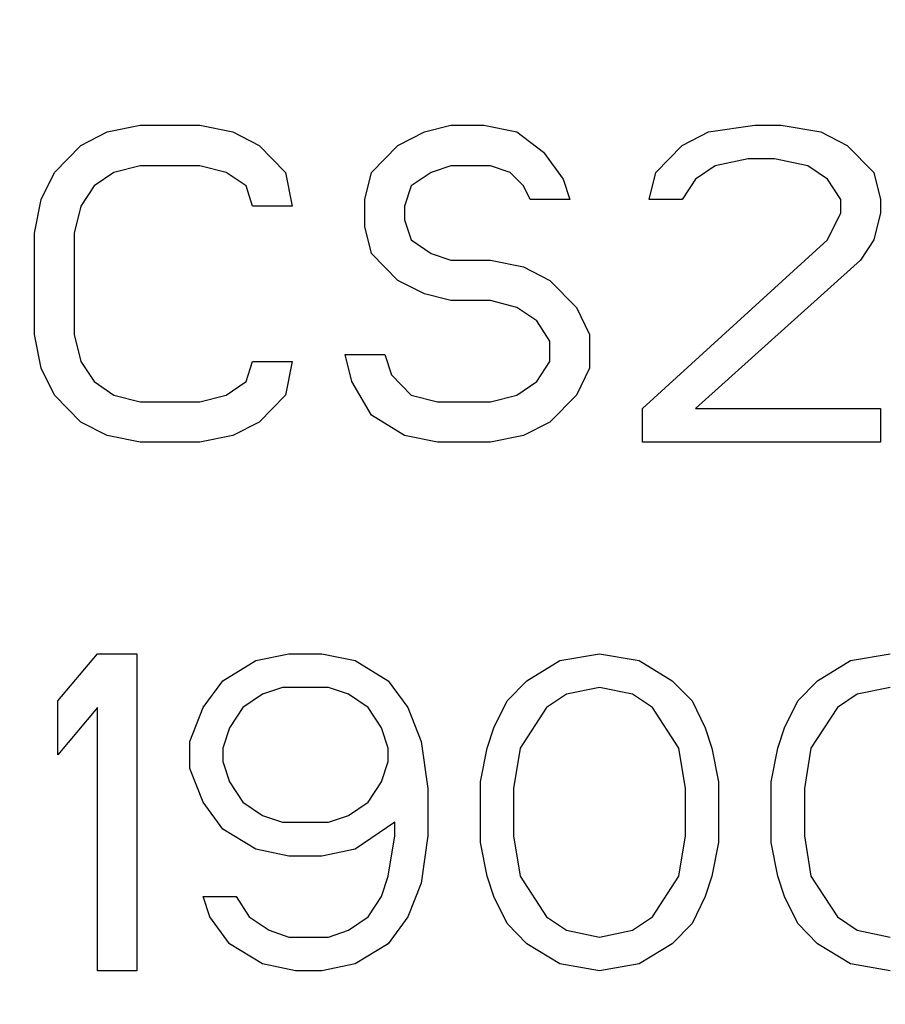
# Model space of a CAD drawing. Header units: millimetres. Extents: x 0 to 297, y 0 to 210.
# Tile 143 of 256: x 57.29 to 57.904, y 156.445 to 157.144. Entities that reach past the tile are written whole.
import ezdxf

# ---------------------------------------------------------------- set-up
doc = ezdxf.new("R2010")
doc.units = ezdxf.units.MM
doc.header["$LTSCALE"] = 16.335
doc.layers.get('0').update_dxf_attribs({"linetype": 'CONTINUOUS'})
doc.layers.add('AXES_REF', color=7, linetype='CONTINUOUS')

msp = doc.modelspace()

# ---------------------------------------------------------------- linework, layer by layer
at = {"color": 7, "linetype": 'Continuous'}
for p, q in [((57.35198, 157.06419), (57.37542, 157.06898)), ((57.37542, 157.06898), (57.41761, 157.06898)), ((57.41761, 157.06898), (57.44104, 157.06419)), ((57.57698, 157.06419), (57.59573, 157.06898)), ((57.59573, 157.06898), (57.61917, 157.06898)), ((57.61917, 157.06898), (57.64261, 157.06419)), ((57.77854, 157.06419), (57.81136, 157.06898)), ((57.81136, 157.06898), (57.83011, 157.06898)), ((57.83011, 157.06898), (57.85823, 157.06419)), ((57.33323, 157.05462), (57.35198, 157.06419)), ((57.44104, 157.06419), (57.45979, 157.05462)), ((57.55823, 157.05462), (57.57698, 157.06419)), ((57.64261, 157.06419), (57.66136, 157.04983)), ((57.75979, 157.05462), (57.77854, 157.06419)), ((57.85823, 157.06419), (57.87698, 157.05462)), ((57.31448, 157.03547), (57.33323, 157.05462)), ((57.45979, 157.05462), (57.47854, 157.03547)), ((57.53948, 157.03547), (57.55823, 157.05462)), ((57.74104, 157.03547), (57.75979, 157.05462)), ((57.87698, 157.05462), (57.89573, 157.03547)), ((57.66136, 157.04983), (57.67542, 157.03068)), ((57.37542, 157.04025), (57.35667, 157.03547)), ((57.41761, 157.04025), (57.37542, 157.04025)), ((57.43636, 157.03547), (57.41761, 157.04025)), ((57.59573, 157.04025), (57.58167, 157.03547)), ((57.62386, 157.04025), (57.59573, 157.04025)), ((57.63792, 157.03547), (57.62386, 157.04025)), ((57.78323, 157.04025), (57.76917, 157.03068)), ((57.80667, 157.04504), (57.78323, 157.04025)), ((57.82542, 157.04504), (57.80667, 157.04504)), ((57.84886, 157.04025), (57.82542, 157.04504)), ((57.86292, 157.03068), (57.84886, 157.04025)), ((57.30511, 157.01632), (57.31448, 157.03547)), ((57.35667, 157.03547), (57.34261, 157.02589)), ((57.45042, 157.02589), (57.43636, 157.03547)), ((57.47854, 157.03547), (57.48323, 157.01153)), ((57.53479, 157.01632), (57.53948, 157.03547)), ((57.58167, 157.03547), (57.56761, 157.02589)), ((57.64729, 157.02589), (57.63792, 157.03547)), ((57.73636, 157.01632), (57.74104, 157.03547)), ((57.89573, 157.03547), (57.90042, 157.01632)), ((57.34261, 157.02589), (57.33323, 157.01153)), ((57.45511, 157.01153), (57.45042, 157.02589)), ((57.56761, 157.02589), (57.56292, 157.01153)), ((57.65198, 157.01632), (57.64729, 157.02589)), ((57.67542, 157.03068), (57.68011, 157.01632)), ((57.76917, 157.03068), (57.75979, 157.01632)), ((57.87229, 157.01632), (57.86292, 157.03068)), ((57.30042, 156.99238), (57.30511, 157.01632)), ((57.33323, 157.01153), (57.32854, 156.99238)), ((57.48323, 157.01153), (57.45511, 157.01153)), ((57.53479, 156.99717), (57.53479, 157.01632)), ((57.56292, 157.01153), (57.56292, 157.00196)), ((57.68011, 157.01632), (57.65198, 157.01632)), ((57.75979, 157.01632), (57.73636, 157.01632)), ((57.87229, 157.00674), (57.87229, 157.01632)), ((57.90042, 157.01632), (57.90042, 157.00674)), ((57.86292, 156.9876), (57.87229, 157.00674)), ((57.90042, 157.00674), (57.89573, 156.9876)), ((57.53948, 156.97802), (57.53479, 156.99717)), ((57.56292, 157.00196), (57.56761, 156.9876)), ((57.30042, 156.92057), (57.30042, 156.99238)), ((57.32854, 156.99238), (57.32854, 156.92057)), ((57.56761, 156.9876), (57.58167, 156.97802)), ((57.73167, 156.86791), (57.86292, 156.9876)), ((57.89573, 156.9876), (57.88636, 156.97323)), ((57.55823, 156.95887), (57.53948, 156.97802)), ((57.58167, 156.97802), (57.59573, 156.97323)), ((57.59573, 156.97323), (57.62386, 156.97323)), ((57.62386, 156.97323), (57.64729, 156.96845)), ((57.88636, 156.97323), (57.76917, 156.86791)), ((57.64729, 156.96845), (57.66604, 156.95887)), ((57.57698, 156.9493), (57.55823, 156.95887)), ((57.66604, 156.95887), (57.68479, 156.93972)), ((57.59573, 156.94451), (57.57698, 156.9493)), ((57.62386, 156.94451), (57.59573, 156.94451)), ((57.64261, 156.93972), (57.62386, 156.94451)), ((57.65667, 156.93015), (57.64261, 156.93972)), ((57.68479, 156.93972), (57.69417, 156.92057)), ((57.66604, 156.91579), (57.65667, 156.93015)), ((57.30511, 156.89664), (57.30042, 156.92057)), ((57.32854, 156.92057), (57.33323, 156.90143)), ((57.69417, 156.92057), (57.69417, 156.89664)), ((57.66604, 156.90143), (57.66604, 156.91579)), ((57.33323, 156.90143), (57.34261, 156.88706)), ((57.45042, 156.88706), (57.45511, 156.90143)), ((57.45511, 156.90143), (57.48323, 156.90143)), ((57.48323, 156.90143), (57.47854, 156.87749)), ((57.52542, 156.88706), (57.52073, 156.90621)), ((57.52073, 156.90621), (57.54886, 156.90621)), ((57.54886, 156.90621), (57.55354, 156.89185)), ((57.65667, 156.88706), (57.66604, 156.90143)), ((57.31448, 156.87749), (57.30511, 156.89664)), ((57.69417, 156.89664), (57.68479, 156.87749)), ((57.34261, 156.88706), (57.35667, 156.87749)), ((57.43636, 156.87749), (57.45042, 156.88706)), ((57.53948, 156.86313), (57.52542, 156.88706)), ((57.55354, 156.89185), (57.56761, 156.87749)), ((57.64261, 156.87749), (57.65667, 156.88706)), ((57.33323, 156.85834), (57.31448, 156.87749)), ((57.35667, 156.87749), (57.37542, 156.8727)), ((57.37542, 156.8727), (57.41761, 156.8727)), ((57.41761, 156.8727), (57.43636, 156.87749)), ((57.47854, 156.87749), (57.45979, 156.85834)), ((57.56761, 156.87749), (57.58636, 156.8727)), ((57.58636, 156.8727), (57.62386, 156.8727)), ((57.62386, 156.8727), (57.64261, 156.87749)), ((57.68479, 156.87749), (57.66604, 156.85834)), ((57.73167, 156.84398), (57.73167, 156.86791)), ((57.76917, 156.86791), (57.90042, 156.86791)), ((57.90042, 156.86791), (57.90042, 156.84398)), ((57.35198, 156.84877), (57.33323, 156.85834)), ((57.45979, 156.85834), (57.44104, 156.84877)), ((57.56292, 156.84877), (57.53948, 156.86313)), ((57.66604, 156.85834), (57.64729, 156.84877)), ((57.37542, 156.84398), (57.35198, 156.84877)), ((57.41761, 156.84398), (57.37542, 156.84398)), ((57.44104, 156.84877), (57.41761, 156.84398)), ((57.58636, 156.84398), (57.56292, 156.84877)), ((57.62386, 156.84398), (57.58636, 156.84398)), ((57.64729, 156.84877), (57.62386, 156.84398)), ((57.90042, 156.84398), (57.73167, 156.84398)), ((57.31682, 156.66047), (57.34495, 156.69398)), ((57.34495, 156.69398), (57.37307, 156.69398)), ((57.37307, 156.69398), (57.37307, 156.46898)), ((57.45745, 156.68919), (57.48089, 156.69398)), ((57.48089, 156.69398), (57.50432, 156.69398)), ((57.50432, 156.69398), (57.52776, 156.68919)), ((57.67307, 156.68919), (57.7012, 156.69398)), ((57.7012, 156.69398), (57.72932, 156.68919)), ((57.87932, 156.68919), (57.90745, 156.69398)), ((57.43401, 156.67483), (57.45745, 156.68919)), ((57.52776, 156.68919), (57.5512, 156.67483)), ((57.64964, 156.67483), (57.67307, 156.68919)), ((57.72932, 156.68919), (57.75276, 156.67483)), ((57.85589, 156.67483), (57.87932, 156.68919)), ((57.41995, 156.65568), (57.43401, 156.67483)), ((57.4762, 156.67004), (57.46214, 156.66525)), ((57.50901, 156.67004), (57.4762, 156.67004)), ((57.52307, 156.66525), (57.50901, 156.67004)), ((57.5512, 156.67483), (57.56526, 156.65568)), ((57.63557, 156.66047), (57.64964, 156.67483)), ((57.7012, 156.67004), (57.67776, 156.66525)), ((57.72464, 156.66525), (57.7012, 156.67004)), ((57.75276, 156.67483), (57.76682, 156.66047)), ((57.84182, 156.66047), (57.85589, 156.67483)), ((57.90745, 156.67004), (57.88401, 156.66525)), ((57.46214, 156.66525), (57.44807, 156.65568)), ((57.53714, 156.65568), (57.52307, 156.66525)), ((57.67776, 156.66525), (57.6637, 156.65568)), ((57.7387, 156.65568), (57.72464, 156.66525)), ((57.88401, 156.66525), (57.86995, 156.65568)), ((57.31682, 156.62217), (57.31682, 156.66047)), ((57.34495, 156.65568), (57.31682, 156.62217)), ((57.34495, 156.46898), (57.34495, 156.65568)), ((57.41057, 156.63174), (57.41995, 156.65568)), ((57.44807, 156.65568), (57.4387, 156.64132)), ((57.54651, 156.64132), (57.53714, 156.65568)), ((57.56526, 156.65568), (57.57464, 156.63174)), ((57.6262, 156.64132), (57.63557, 156.66047)), ((57.6637, 156.65568), (57.64495, 156.62696)), ((57.75745, 156.62696), (57.7387, 156.65568)), ((57.76682, 156.66047), (57.7762, 156.64132)), ((57.83245, 156.64132), (57.84182, 156.66047)), ((57.86995, 156.65568), (57.8512, 156.62696)), ((57.4387, 156.64132), (57.43401, 156.62696)), ((57.5512, 156.62696), (57.54651, 156.64132)), ((57.62151, 156.62696), (57.6262, 156.64132)), ((57.7762, 156.64132), (57.78089, 156.62696)), ((57.82776, 156.62696), (57.83245, 156.64132)), ((57.41057, 156.6126), (57.41057, 156.63174)), ((57.43401, 156.62696), (57.43401, 156.61738)), ((57.5512, 156.61738), (57.5512, 156.62696)), ((57.57464, 156.63174), (57.57932, 156.59823)), ((57.61682, 156.60302), (57.62151, 156.62696)), ((57.64495, 156.62696), (57.64026, 156.59823)), ((57.76214, 156.59823), (57.75745, 156.62696)), ((57.78089, 156.62696), (57.78557, 156.60302)), ((57.82307, 156.60302), (57.82776, 156.62696)), ((57.8512, 156.62696), (57.84651, 156.59823)), ((57.43401, 156.61738), (57.4387, 156.60302)), ((57.54651, 156.60302), (57.5512, 156.61738)), ((57.41995, 156.58866), (57.41057, 156.6126)), ((57.4387, 156.60302), (57.44807, 156.58866)), ((57.53714, 156.58866), (57.54651, 156.60302)), ((57.61682, 156.55994), (57.61682, 156.60302)), ((57.78557, 156.60302), (57.78557, 156.55994)), ((57.82307, 156.55994), (57.82307, 156.60302)), ((57.57932, 156.59823), (57.57932, 156.56472)), ((57.64026, 156.59823), (57.64026, 156.56472)), ((57.76214, 156.56472), (57.76214, 156.59823)), ((57.84651, 156.59823), (57.84651, 156.56472)), ((57.43401, 156.56951), (57.41995, 156.58866)), ((57.44807, 156.58866), (57.46214, 156.57908)), ((57.52307, 156.57908), (57.53714, 156.58866)), ((57.46214, 156.57908), (57.4762, 156.5743)), ((57.50901, 156.5743), (57.52307, 156.57908)), ((57.4762, 156.5743), (57.50901, 156.5743)), ((57.55589, 156.5743), (57.52776, 156.55515)), ((57.55589, 156.56472), (57.55589, 156.5743)), ((57.45745, 156.55515), (57.43401, 156.56951)), ((57.5512, 156.536), (57.55589, 156.56472)), ((57.57932, 156.56472), (57.57464, 156.53121)), ((57.64026, 156.56472), (57.64495, 156.536)), ((57.75745, 156.536), (57.76214, 156.56472)), ((57.84651, 156.56472), (57.8512, 156.536)), ((57.62151, 156.536), (57.61682, 156.55994)), ((57.78557, 156.55994), (57.78089, 156.536)), ((57.82776, 156.536), (57.82307, 156.55994)), ((57.48089, 156.55036), (57.45745, 156.55515)), ((57.50432, 156.55036), (57.48089, 156.55036)), ((57.52776, 156.55515), (57.50432, 156.55036)), ((57.54651, 156.52164), (57.5512, 156.536)), ((57.6262, 156.52164), (57.62151, 156.536)), ((57.64495, 156.536), (57.6637, 156.50728)), ((57.7387, 156.50728), (57.75745, 156.536)), ((57.78089, 156.536), (57.7762, 156.52164)), ((57.83245, 156.52164), (57.82776, 156.536)), ((57.8512, 156.536), (57.86995, 156.50728)), ((57.57464, 156.53121), (57.56526, 156.50728)), ((57.42464, 156.50728), (57.41995, 156.52164)), ((57.41995, 156.52164), (57.44339, 156.52164)), ((57.44339, 156.52164), (57.45276, 156.50728)), ((57.53714, 156.50728), (57.54651, 156.52164)), ((57.63557, 156.50249), (57.6262, 156.52164)), ((57.7762, 156.52164), (57.76682, 156.50249)), ((57.84182, 156.50249), (57.83245, 156.52164)), ((57.4387, 156.48813), (57.42464, 156.50728)), ((57.45276, 156.50728), (57.46682, 156.4977)), ((57.52307, 156.4977), (57.53714, 156.50728)), ((57.56526, 156.50728), (57.5512, 156.48813)), ((57.64964, 156.48813), (57.63557, 156.50249)), ((57.6637, 156.50728), (57.67776, 156.4977)), ((57.72464, 156.4977), (57.7387, 156.50728)), ((57.76682, 156.50249), (57.75276, 156.48813)), ((57.85589, 156.48813), (57.84182, 156.50249)), ((57.86995, 156.50728), (57.88401, 156.4977)), ((57.46682, 156.4977), (57.48089, 156.49291)), ((57.50901, 156.49291), (57.52307, 156.4977)), ((57.67776, 156.4977), (57.7012, 156.49291)), ((57.7012, 156.49291), (57.72464, 156.4977)), ((57.88401, 156.4977), (57.90745, 156.49291)), ((57.46214, 156.47377), (57.4387, 156.48813)), ((57.48089, 156.49291), (57.50901, 156.49291)), ((57.5512, 156.48813), (57.52776, 156.47377)), ((57.67307, 156.47377), (57.64964, 156.48813)), ((57.75276, 156.48813), (57.72932, 156.47377)), ((57.87932, 156.47377), (57.85589, 156.48813)), ((57.48557, 156.46898), (57.46214, 156.47377)), ((57.52776, 156.47377), (57.50432, 156.46898)), ((57.7012, 156.46898), (57.67307, 156.47377)), ((57.72932, 156.47377), (57.7012, 156.46898)), ((57.90745, 156.46898), (57.87932, 156.47377)), ((57.37307, 156.46898), (57.34495, 156.46898)), ((57.50432, 156.46898), (57.48557, 156.46898))]:
    msp.add_line(p, q, dxfattribs=at)
for radius in [4.84791, 4.8475, 4.81646]:
    msp.add_circle((57.44573, 154.95648), radius, dxfattribs=at)
msp.add_arc((57.44573, 154.95648), 4.8, 278.27713, 261.72287, dxfattribs=at)
at = {"layer": 'AXES_REF', "color": 9, "linetype": 'Continuous'}
for radius in [4.42226, 2.96429]:
    msp.add_circle((57.44573, 154.95648), radius, dxfattribs=at)
at = {"layer": 'AXES_REF', "color": 7, "linetype": 'Continuous'}
msp.add_arc((57.44573, 154.95648), 4.91, 143.27539, 36.72461, dxfattribs=at)

doc.saveas('drawing.dxf')
